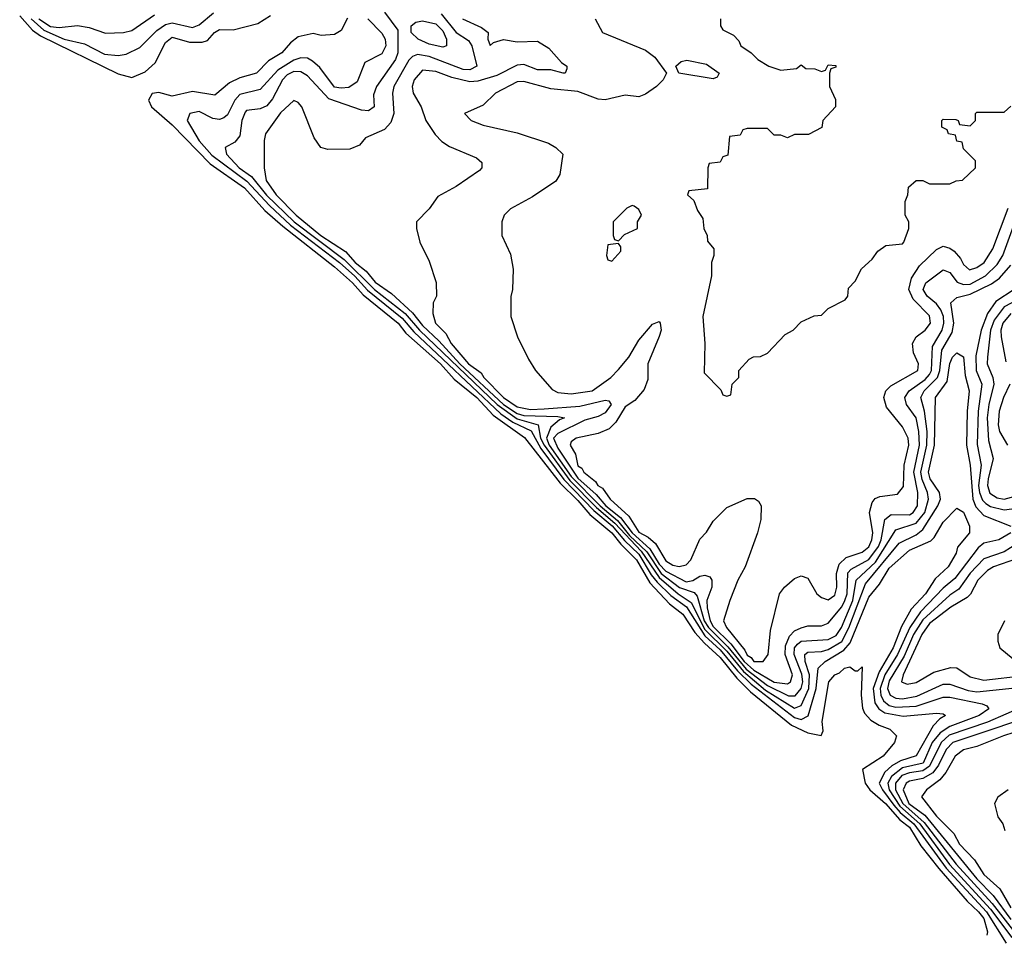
# Model space of a CAD drawing. Header units: inches. Extents: x 2601682 to 2755810, y 449311 to 584050.
# Tile 5 of 256: x 2644519 to 2647431, y 455836 to 458568. Entities that reach past the tile are written whole.
import ezdxf

# ---------------------------------------------------------------- set-up
doc = ezdxf.new("R2010")
doc.units = ezdxf.units.IN
doc.header["$MEASUREMENT"] = 0
doc.layers.add('C6445', color=7, linetype='Continuous')

msp = doc.modelspace()

# ---------------------------------------------------------------- linework, layer by layer
at = {"layer": 'C6445', "color": 2}
for points, elevation in [([(2644552.3, 458570), (2644590, 458536.4), (2644650, 458510.1), (2644710, 458496.5), (2644770, 458466.2), (2644810, 458461.8), (2644833.9, 458466.1), (2644874.6, 458485.4), (2644924.7, 458535.3), (2644950, 458553.8), (2644970, 458558.5), (2645030, 458544.2), (2645050, 458552.6), (2645092.2, 458587.8)], 6), ([(2645597.4, 458590), (2645637.2, 458537.2), (2645637.5, 458470), (2645630, 458449.7), (2645574.3, 458370), (2645565.3, 458345.3), (2645566.8, 458310), (2645550, 458298), (2645530, 458300.5), (2645433.5, 458333.5), (2645370, 458402), (2645350, 458413.8), (2645330, 458414.2), (2645310, 458405.1), (2645295.8, 458390), (2645266.1, 458333.9), (2645250, 458313), (2645230, 458304), (2645190, 458299.6), (2645185.6, 458294.4), (2645176, 458270), (2645170, 458224), (2645154.9, 458205.1), (2645126.8, 458190), (2645130.5, 458170), (2645168.4, 458130), (2645204.1, 458104.1), (2645249.2, 458049.2), (2645330.1, 457970), (2645478.3, 457858.3), (2645568.4, 457770), (2645658.4, 457698.4), (2645700.9, 457650), (2645930.6, 457430), (2645990, 457387.2), (2646052.3, 457370), (2646059.5, 457330), (2646069.7, 457310), (2646145.5, 457205.5), (2646224.8, 457124.8), (2646278.7, 457078.7), (2646356.4, 456996.4), (2646410, 456917.7), (2646466, 456870), (2646504.4, 456844.4), (2646544.8, 456764.8), (2646610, 456700.1), (2646659.8, 456639.8), (2646724.9, 456584.9), (2646810, 456531.8), (2646830, 456539.6), (2646853.1, 456590), (2646854.2, 456630), (2646842.3, 456670), (2646841.1, 456690), (2646850, 456697.8), (2646890, 456698.9), (2646910, 456705.7), (2646950.7, 456729.3), (2646971.1, 456768.9), (2647020.4, 456899.6), (2647120, 457020), (2647170, 457044.7), (2647190, 457059.7), (2647234, 457130), (2647242, 457150), (2647239.2, 457170), (2647211.6, 457210), (2647206.5, 457230), (2647224.4, 457310), (2647227.6, 457450), (2647261.8, 457498.2), (2647270, 457551), (2647277.6, 457570), (2647290, 457582.4), (2647310, 457570.6), (2647315.1, 457515.1), (2647327.2, 457470), (2647320.7, 457410), (2647318.9, 457310), (2647330.2, 457250), (2647337.5, 457150), (2647346.8, 457126.8), (2647370, 457102), (2647450.2, 457070.2)], 10), ([(2645765.2, 458585.2), (2645810, 458530.2), (2645846.5, 458506.5), (2645856.2, 458490), (2645870.4, 458430), (2645850, 458419.2), (2645830, 458420.7), (2645730, 458459), (2645695.2, 458464.7), (2645681, 458459), (2645670, 458447.8), (2645625.5, 458370), (2645621.5, 458350), (2645625.2, 458290), (2645616.5, 458263.5), (2645597.3, 458242.7), (2645542, 458218), (2645523.6, 458196.4), (2645495.3, 458184.7), (2645430, 458184), (2645409.4, 458189.4), (2645390, 458218), (2645353.2, 458310), (2645342.7, 458322.7), (2645330, 458329.2), (2645290, 458291.8), (2645246, 458230), (2645241.6, 458210), (2645242, 458130), (2645247.5, 458092.5), (2645276.9, 458050), (2645336.9, 457990), (2645409.4, 457930), (2645482, 457882), (2645511.3, 457850), (2645543.7, 457823.7), (2645570, 457791.2), (2645618.2, 457758.2), (2645680.9, 457700.9), (2645710, 457663.1), (2645758.4, 457618.4), (2645821, 457550), (2645950, 457429.7), (2645990, 457402.8), (2646010, 457397.6), (2646110, 457394.5), (2646130.4, 457390), (2646115.8, 457384.2), (2646090, 457362.8), (2646076.5, 457330), (2646085.1, 457310), (2646150, 457217), (2646235.7, 457130), (2646286.5, 457086.5), (2646322.8, 457042.8), (2646373.7, 456993.7), (2646415.7, 456930), (2646470, 456888.5), (2646513.9, 456873.9), (2646522.7, 456862.7), (2646543.4, 456790), (2646555.7, 456770), (2646613.3, 456713.3), (2646667.1, 456647.1), (2646730, 456598.5), (2646792.2, 456567.8), (2646811.9, 456568), (2646829.8, 456590), (2646834.8, 456610), (2646832, 456632), (2646809.2, 456690), (2646810.7, 456710), (2646818.8, 456721.2), (2646830, 456730.2), (2646910, 456735), (2646933.6, 456746.4), (2646949, 456770), (2646983.1, 456850), (2646992.3, 456910), (2647050, 456964), (2647110, 457059), (2647170, 457078.5), (2647195.7, 457110), (2647206.4, 457150), (2647204.1, 457170), (2647187.9, 457207.9), (2647184.3, 457230), (2647201.7, 457310), (2647203, 457350), (2647194.9, 457410), (2647183.5, 457450), (2647194.2, 457470), (2647233.4, 457510), (2647240.2, 457530), (2647245.6, 457590), (2647276.9, 457643.1), (2647281.4, 457670), (2647272.8, 457730), (2647290, 457746), (2647330, 457755.8), (2647393.2, 457786.8), (2647416.4, 457803.6), (2647450, 457841.3)], 14), ([(2644518.8, 458578.8), (2644557.1, 458537.1), (2644580, 458520), (2644810, 458407.2), (2644850, 458396.3), (2644890, 458413.4), (2644919.7, 458440.3), (2644950, 458500.7), (2644970, 458516.5), (2645020.9, 458500.9), (2645058.9, 458501.1), (2645074.2, 458505.8), (2645095.3, 458530), (2645110, 458538.8), (2645150, 458537.3), (2645223.1, 458556.9), (2645260.1, 458579.9)], 2), ([(2644575.8, 458570), (2644610, 458547.4), (2644635.7, 458544.3), (2644690, 458550.4), (2644724.4, 458544.4), (2644772.5, 458527.5), (2644826, 458530), (2644850, 458536), (2644917.5, 458582.5)], 10), ([(2645488.1, 458571.9), (2645470, 458535.3), (2645450, 458524), (2645410, 458521.2), (2645386.6, 458526.6), (2645342.6, 458517.4), (2645320.2, 458499.7), (2645294.4, 458470), (2645254.3, 458445.7), (2645218.8, 458410), (2645170, 458396.2), (2645139.2, 458380.8), (2645095.5, 458344.5), (2645030, 458355.1), (2644970, 458342), (2644930, 458352.3), (2644910.6, 458349.4), (2644899.3, 458330), (2644908.5, 458310), (2644970, 458256.9), (2645081.7, 458141.7), (2645183.2, 458070), (2645243.9, 458003.9), (2645296.7, 457956.7), (2645450, 457837.1), (2645503.2, 457790), (2645534.2, 457754.2), (2645637.8, 457670), (2645660.6, 457640.6), (2645763.2, 457550), (2645804.2, 457504.2), (2645870.7, 457450), (2645918.7, 457398.7), (2646012.1, 457332.1), (2646116.9, 457196.9), (2646170, 457145.8), (2646204.8, 457104.8), (2646270, 457050.7), (2646296.5, 457016.5), (2646343, 456970), (2646382.2, 456902.2), (2646440.6, 456840.6), (2646479.7, 456810), (2646515.8, 456755.8), (2646543.7, 456723.7), (2646590, 456681.8), (2646640.1, 456620.1), (2646680.2, 456580.2), (2646801.6, 456481.6), (2646850, 456458.6), (2646889.2, 456450.8), (2646895.5, 456464.5), (2646892.5, 456492.5), (2646912.3, 456610), (2646930, 456630.6), (2646943.7, 456636.3), (2646958, 456650), (2646974.4, 456654.4), (2646990, 456642), (2646998, 456642), (2647010, 456654), (2647007.7, 456570), (2647011.5, 456531.5), (2647017.4, 456517.4), (2647036.3, 456496.3), (2647061.1, 456481.1), (2647092, 456470), (2647112, 456450), (2647106, 456430), (2647073, 456390), (2647011, 456350), (2647018.9, 456310), (2647033.6, 456290), (2647079.8, 456250), (2647121.7, 456201.7), (2647150, 456179.8), (2647184.4, 456124.4), (2647237.4, 456057.4), (2647321.1, 455961.1), (2647354.3, 455930), (2647370.1, 455910), (2647381.2, 455870), (2647379.6, 455860.4)], 2), ([(2645548.9, 458570), (2645590, 458528.2), (2645599.6, 458510), (2645601.5, 458490), (2645590, 458466.3), (2645539.1, 458440.9), (2645516.5, 458383.5), (2645492.4, 458367.6), (2645470, 458365.1), (2645450, 458368.6), (2645406.6, 458426.6), (2645384.8, 458444.8), (2645370, 458454.3), (2645350, 458454.7), (2645330, 458448.2), (2645282, 458418), (2645230, 458361), (2645170, 458346), (2645154.9, 458330), (2645133.9, 458286.2), (2645122.8, 458277.2), (2645110, 458272.2), (2645090, 458275.4), (2645050, 458295.8), (2645022, 458290), (2645014.4, 458270), (2645049.6, 458209.6), (2645087.1, 458167.1), (2645190.1, 458090.1), (2645257.8, 458017.8), (2645320.1, 457960.1), (2645464.5, 457850), (2645510, 457808.9), (2645547.4, 457767.4), (2645650, 457685.5), (2645684.5, 457644.5), (2645942.2, 457402.2), (2645977.3, 457377.3), (2646032, 457352), (2646059.9, 457299.9), (2646128.2, 457208.2), (2646216.4, 457116.4), (2646271.2, 457071.2), (2646307.3, 457027.3), (2646350, 456986.9), (2646386, 456926), (2646404.3, 456904.3), (2646444.8, 456864.8), (2646491, 456831), (2646545.2, 456745.2), (2646590, 456704.7), (2646641.7, 456641.7), (2646682.3, 456602.3), (2646810, 456504.3), (2646830, 456497.8), (2646851.1, 456508.9), (2646874.7, 456590), (2646880.3, 456650), (2646901.3, 456670), (2646956.5, 456703.5), (2646975, 456725), (2647030, 456860.4), (2647061.5, 456898.5), (2647090, 456946), (2647150, 456999.1), (2647213.3, 457026.7), (2647223.7, 457036.3), (2647250, 457082), (2647290, 457122.8), (2647310, 457111), (2647328, 457070), (2647327.7, 457050), (2647292.1, 457007.9), (2647288.2, 456990), (2647264.9, 456950), (2647226, 456914), (2647197.3, 456870), (2647155.3, 456824.7), (2647127, 456773), (2647102.6, 456710), (2647060.5, 456639.5), (2647042.5, 456590), (2647047.9, 456547.9), (2647060.2, 456530), (2647077.9, 456517.9), (2647131.5, 456508.5), (2647230, 456517), (2647250, 456515.5), (2647257.3, 456510), (2647239.9, 456500.1), (2647220.9, 456479.1), (2647170, 456391.3), (2647123.5, 456376.5), (2647098.5, 456361.5), (2647077.9, 456342.1), (2647061, 456310), (2647070.1, 456290), (2647104.5, 456244.5), (2647123, 456223), (2647163.6, 456190), (2647259.1, 456059.1), (2647378, 455930), (2647436.5, 455836.5)], 6), ([(2645828.5, 458570), (2645884.9, 458544.9), (2645904, 458530), (2645903.8, 458510), (2645910, 458491.3), (2645920.1, 458499.9), (2645950, 458508.8), (2645990, 458502), (2646050, 458504.2), (2646083.4, 458483.4), (2646121.4, 458441.4), (2646137.3, 458430), (2646137.3, 458422.7), (2646132, 458410), (2646126, 458410), (2646090, 458419.7), (2646050, 458419.8), (2646010, 458434.7), (2645990, 458433.3), (2645930, 458402.9), (2645873.9, 458386.2), (2645850, 458384.4), (2645796.9, 458396.9), (2645750, 458414.5), (2645710, 458418), (2645685.3, 458390), (2645679.3, 458370), (2645683, 458350), (2645706, 458310), (2645720.4, 458270), (2645747.7, 458227.7), (2645767.4, 458207.4), (2645790, 458192.7), (2645870, 458158.8), (2645885.4, 458145.4), (2645886, 458130), (2645878.5, 458121.5), (2645810, 458074), (2645755.3, 458044.7), (2645730, 458008), (2645692, 457970), (2645692, 457950), (2645702, 457910), (2645730, 457854), (2645750.9, 457790.9), (2645751.3, 457750), (2645742, 457730), (2645741, 457699), (2645748.4, 457670), (2645779.4, 457639.4), (2645795.3, 457610), (2645846.3, 457550), (2645883.5, 457523.5), (2645891.3, 457510), (2645950, 457450.2), (2645990, 457423.3), (2646030, 457415.3), (2646070, 457416.8), (2646175, 457425), (2646250, 457442.6), (2646261, 457441), (2646268.2, 457430), (2646250, 457405.4), (2646230, 457394.3), (2646190, 457383.1), (2646110, 457344), (2646097.6, 457330), (2646110, 457300.2), (2646170, 457212), (2646223.4, 457163.4), (2646252.7, 457130), (2646296.1, 457096.1), (2646330.1, 457050), (2646382.9, 457002.9), (2646410, 456957.6), (2646430, 456936.6), (2646490, 456905.3), (2646510, 456909.3), (2646530, 456922), (2646545.3, 456925.3), (2646560, 456920), (2646566, 456910), (2646565.4, 456890), (2646551.1, 456850), (2646551.9, 456828.1), (2646560.6, 456790), (2646570, 456773.7), (2646622.2, 456722.2), (2646661.9, 456670), (2646690, 456643.7), (2646750, 456609), (2646790, 456603.9), (2646798.9, 456610), (2646804.1, 456630), (2646782.9, 456690), (2646784.1, 456715.9), (2646795.4, 456744.6), (2646810, 456760.3), (2646830, 456769), (2646850, 456774.8), (2646890, 456775.5), (2646910, 456783), (2646950, 456831.6), (2646959.5, 456850), (2646965.7, 456870), (2646968.3, 456931.7), (2646977.6, 456942.4), (2647030, 456971.8), (2647059, 457010), (2647066.9, 457030), (2647077.4, 457090), (2647096, 457104), (2647150, 457103.5), (2647161.3, 457110), (2647174.5, 457130), (2647175, 457170), (2647163, 457230), (2647179.6, 457310), (2647178.5, 457350), (2647169.8, 457390), (2647142, 457430), (2647136.4, 457450), (2647149.7, 457470), (2647196.6, 457503.4), (2647210, 457518.3), (2647215.5, 457530), (2647218.4, 457601.6), (2647247.2, 457650), (2647252, 457670), (2647250.6, 457690), (2647242.9, 457710), (2647230, 457727.4), (2647203.1, 457750), (2647191.2, 457770), (2647198.7, 457790), (2647250, 457828.4), (2647270, 457820.4), (2647291.8, 457791.8), (2647310, 457784.3), (2647330, 457785.9), (2647375.3, 457810), (2647410, 457843.6), (2647426.3, 457870), (2647469.9, 457990.1)], 18), ([(2646221, 458570), (2646242, 458530), (2646370, 458478), (2646397.3, 458457.3), (2646432, 458410), (2646422, 458390), (2646402, 458370), (2646370, 458347.6), (2646350, 458339.5), (2646310, 458344.2), (2646250, 458331.1), (2646230, 458332.6), (2646170, 458355.1), (2646090, 458363.6), (2646010, 458384.5), (2645990, 458383.7), (2645926, 458350), (2645890, 458315.3), (2645834, 458290), (2645854, 458270), (2645890, 458256), (2645990, 458233.4), (2646082.5, 458202.5), (2646104.7, 458190), (2646124.7, 458170), (2646116, 458110), (2646104.7, 458090), (2646035.9, 458044.1), (2645970, 458008.7), (2645951.3, 457990), (2645944.7, 457970), (2645944.7, 457930), (2645970, 457874), (2645978, 457830), (2645976, 457770), (2645970.9, 457749.1), (2645971, 457690), (2645991, 457630), (2646023.5, 457563.5), (2646044.7, 457530), (2646093.7, 457473.7), (2646110, 457465.5), (2646150, 457461.1), (2646211.8, 457470), (2646267.6, 457510), (2646290, 457533.4), (2646320.5, 457570), (2646350, 457620.4), (2646390, 457667.3), (2646410, 457674.8), (2646412.7, 457670), (2646415.8, 457650), (2646410.4, 457630.4), (2646376.1, 457550), (2646376.2, 457503.8), (2646366.2, 457473.8), (2646338.4, 457441.6), (2646310, 457422.4), (2646282, 457378), (2646262.6, 457357.4), (2646230, 457344.5), (2646164.7, 457330), (2646150, 457319), (2646146.4, 457310), (2646162.8, 457282.8), (2646170, 457248.7), (2646181.7, 457241.7), (2646187.2, 457230), (2646221.7, 457201.7), (2646228.9, 457190), (2646242.7, 457182.8), (2646265.5, 457150), (2646320, 457100), (2646350, 457052.6), (2646377.6, 457037.6), (2646398.8, 457018.8), (2646430, 456967.9), (2646450, 456954.9), (2646469.2, 456950.8), (2646490, 456956), (2646504, 456970), (2646530, 457032), (2646550, 457052), (2646570, 457084.7), (2646610, 457124.7), (2646670, 457152), (2646691.6, 457151.6), (2646703.6, 457143.6), (2646711.3, 457130), (2646711, 457090), (2646701, 457050), (2646664.9, 456950), (2646642.8, 456910), (2646618.8, 456850), (2646600.7, 456790), (2646608.9, 456770), (2646663.4, 456703.3), (2646670, 456688.4), (2646681.7, 456681.7), (2646690, 456669.4), (2646717.2, 456670), (2646732, 456690), (2646738.9, 456761.1), (2646766, 456870), (2646781.2, 456890), (2646810, 456914.8), (2646830, 456922.8), (2646850, 456916), (2646876.4, 456870), (2646890, 456858.7), (2646910, 456852.2), (2646930, 456866.4), (2646935.3, 456890), (2646934.4, 456930), (2646942.2, 456957.8), (2646962.9, 456977.1), (2647010, 456992.8), (2647030, 457009.1), (2647039.4, 457030), (2647042, 457050), (2647032.3, 457110), (2647040.3, 457139.7), (2647048.6, 457151.4), (2647062.5, 457157.5), (2647114.9, 457165.1), (2647132.9, 457187.1), (2647134.4, 457250), (2647148.2, 457310), (2647146.3, 457330), (2647130, 457363.7), (2647082.3, 457422.3), (2647074.5, 457450), (2647080.9, 457470), (2647095.4, 457484.6), (2647175.1, 457530), (2647176.9, 457550), (2647162.7, 457582.7), (2647159.6, 457610), (2647169.7, 457630.3), (2647197, 457650), (2647212.4, 457670), (2647210, 457691.6), (2647161.5, 457741.5), (2647148.7, 457770), (2647156.6, 457803.4), (2647179.8, 457840.2), (2647230, 457888.2), (2647250, 457898.4), (2647270, 457892.2), (2647282.7, 457882.8), (2647301.5, 457861.5), (2647310, 457844), (2647328.1, 457828.1), (2647350, 457834.4), (2647371.1, 457850), (2647396.8, 457890), (2647442.7, 458010)], 22), ([(2646591, 458570), (2646591.3, 458550), (2646598, 458538), (2646630, 458522), (2646645.4, 458505.4), (2646652, 458490), (2646682, 458470), (2646702, 458450), (2646734, 458430), (2646770, 458418), (2646816.4, 458423.6), (2646830, 458434), (2646843.6, 458423.6), (2646870, 458422), (2646890, 458414), (2646902, 458418), (2646910, 458434), (2646932.7, 458432.7), (2646932.7, 458427.3), (2646918, 458422), (2646914, 458410), (2646914, 458370), (2646931.6, 458331.6), (2646932, 458310), (2646894, 458270), (2646891.1, 458248.9), (2646851.6, 458228.4), (2646810, 458228), (2646790, 458218), (2646770, 458226), (2646750, 458226), (2646730, 458246), (2646670, 458246), (2646658, 458242), (2646650, 458226), (2646618, 458222), (2646612.7, 458167.3), (2646598, 458162), (2646590, 458146), (2646558, 458142), (2646554, 458130), (2646552.7, 458067.3), (2646498, 458062), (2646494, 458050), (2646512.7, 458032.7), (2646523.6, 458003.6), (2646539.6, 457979.6), (2646542, 457950), (2646552, 457930), (2646552.7, 457912.7), (2646572, 457890), (2646572, 457870), (2646564.7, 457850), (2646564.7, 457810), (2646538.8, 457690), (2646544.7, 457610), (2646543.6, 457523.6), (2646592.7, 457472.7), (2646598, 457458), (2646610, 457454), (2646622, 457458), (2646626, 457490), (2646646, 457510), (2646646, 457530), (2646676.4, 457563.6), (2646688.9, 457571.1), (2646710, 457572), (2646730, 457582), (2646783.1, 457636.9), (2646806, 457650), (2646830, 457674), (2646868.4, 457691.6), (2646890, 457694), (2646910, 457714), (2646960.4, 457739.6), (2646968, 457750), (2646970, 457774), (2646990, 457794), (2647008.9, 457831.1), (2647040.4, 457859.6), (2647056.4, 457883.6), (2647080.4, 457899.6), (2647130, 457904.7), (2647134, 457910), (2647148.7, 457950), (2647148, 457970), (2647138, 457990), (2647138, 458030), (2647146, 458050), (2647147.3, 458072.7), (2647170, 458092), (2647190, 458092), (2647210, 458082), (2647270, 458082), (2647288.4, 458091.6), (2647307.3, 458092.7), (2647346, 458130), (2647346, 458150), (2647310, 458186), (2647306, 458206), (2647290, 458208), (2647286, 458226), (2647266, 458230), (2647262, 458242), (2647246, 458250), (2647246, 458270), (2647250, 458274), (2647287.3, 458272.7), (2647294, 458270), (2647298, 458258), (2647330, 458254), (2647346, 458270), (2647346, 458290), (2647350, 458294), (2647430, 458294), (2647450, 458312)], 26), ([(2647459.5, 457770), (2647405.5, 457734.5), (2647381.5, 457698.5), (2647362.7, 457650), (2647346.6, 457573.4), (2647347.8, 457530), (2647364.7, 457490), (2647353.7, 457410), (2647351, 457311), (2647362.2, 457250), (2647354.8, 457190), (2647357.4, 457170), (2647366.6, 457146.6), (2647376.6, 457136.6), (2647390, 457127.8), (2647430, 457118.2), (2647475.6, 457124.5)], 14), ([(2647490.1, 457749.9), (2647430, 457719), (2647400.9, 457679.1), (2647390.1, 457650), (2647380.7, 457570), (2647379.7, 457550), (2647397.2, 457510), (2647400.2, 457490), (2647385.1, 457430), (2647380.5, 457390), (2647383.8, 457323.8), (2647398.2, 457270), (2647383.2, 457210), (2647381.4, 457190), (2647388, 457168), (2647410, 457153.6), (2647430, 457150.2), (2647470, 457160.2)], 18), ([(2647450, 457698.8), (2647426.8, 457670), (2647420.2, 457650), (2647421.1, 457630), (2647435.6, 457555.6)], 22), ([(2647447.2, 457490), (2647428, 457450), (2647415.2, 457410), (2647412.9, 457370), (2647416.9, 457350), (2647440.3, 457310)], 22), ([(2647450.3, 457050), (2647414.8, 457030), (2647370, 457019.7), (2647353.6, 457006.4), (2647284.6, 456915.4), (2647250, 456886.8), (2647183, 456817), (2647151.8, 456770), (2647115.4, 456690), (2647077.5, 456630), (2647063.3, 456590), (2647065.2, 456570), (2647073.5, 456553.5), (2647090, 456540.1), (2647110, 456534.4), (2647170, 456538.1), (2647250, 456564.7), (2647270, 456564.7), (2647364.9, 456544.9), (2647378.7, 456538.7), (2647384.9, 456530), (2647356.4, 456510), (2647270, 456477.2), (2647241.3, 456458.7), (2647217.9, 456430), (2647190.4, 456369.6), (2647130, 456355.3), (2647097.2, 456330), (2647086.7, 456310), (2647090.6, 456290), (2647122.3, 456242.3), (2647180.7, 456190), (2647269.1, 456069.1), (2647390, 455937.7), (2647453.3, 455853.3)], 10), ([(2647486.5, 457030), (2647430, 456994.4), (2647370, 456973.1), (2647330, 456930.9), (2647296.3, 456883.7), (2647270, 456866.2), (2647190, 456792.9), (2647162.7, 456750), (2647134.5, 456685.5), (2647090, 456612.9), (2647085.4, 456590), (2647093.1, 456570), (2647110, 456560.9), (2647130, 456559.4), (2647172.6, 456567.4), (2647250, 456603.2), (2647270, 456603.2), (2647324.3, 456584.3), (2647350, 456580.5), (2647510, 456597.1)], 14), ([(2647467.1, 456972.9), (2647399.3, 456950), (2647380.9, 456939.1), (2647352.6, 456910), (2647331.1, 456868.9), (2647321.3, 456858.7), (2647272.2, 456830), (2647210, 456782.2), (2647186.9, 456750), (2647131.8, 456630), (2647127, 456610), (2647143.1, 456603.1), (2647170, 456607.9), (2647222.2, 456637.8), (2647272.5, 456652.5), (2647290, 456650.6), (2647330, 456624.9), (2647370, 456614.3), (2647490, 456628.6)], 18), ([(2647431.3, 456790), (2647411.3, 456750), (2647411.3, 456730), (2647418, 456710), (2647457.3, 456677.3)], 22), ([(2647490, 456537.6), (2647381.3, 456490), (2647268.2, 456451.8), (2647243.7, 456430), (2647210, 456360.6), (2647190, 456346.2), (2647150, 456340.6), (2647127.8, 456332.2), (2647109, 456310), (2647109.2, 456290), (2647130.5, 456250), (2647194.1, 456194.1), (2647288.6, 456070), (2647394.6, 455954.6), (2647464.6, 455864.6)], 14), ([(2647570, 456527.4), (2647278.3, 456430), (2647259, 456410), (2647236.6, 456363.4), (2647219.4, 456340.6), (2647190, 456324.1), (2647150, 456316), (2647140.8, 456310), (2647132.1, 456290), (2647148.7, 456250), (2647195.7, 456215.7), (2647350, 456027.3), (2647397.7, 455977.7), (2647450, 455907)], 18), ([(2647581.2, 456498.8), (2647428, 456450), (2647350, 456418.2), (2647310, 456408.2), (2647285.2, 456390), (2647258, 456342), (2647240.2, 456319.8), (2647200.5, 456290), (2647186, 456270), (2647230, 456212.7), (2647281.3, 456161.3), (2647298.6, 456130), (2647342.8, 456082.8), (2647370, 456040.3), (2647418, 455998), (2647450, 455941.5)], 22), ([(2647442, 456290), (2647411.6, 456268.4), (2647402, 456250), (2647411.3, 456210), (2647426, 456190), (2647432, 456170)], 26)]:
    msp.add_lwpolyline(points, dxfattribs=dict(at, elevation=elevation))
for points, elevation in [([(2645770, 458486.6), (2645730, 458495), (2645697.6, 458510), (2645676.9, 458530), (2645676.2, 458550), (2645690, 458560.3), (2645710, 458564.7), (2645750, 458555.6), (2645770, 458534.6), (2645780.9, 458510), (2645781, 458490)], 10), ([(2646570, 458392.7), (2646468, 458410), (2646459, 458430), (2646475.5, 458444.5), (2646492.1, 458447.9), (2646550, 458436.5), (2646587.3, 458410), (2646582, 458398)], 22), ([(2646330, 458018), (2646314, 458010), (2646274, 457970), (2646274, 457930), (2646278, 457918), (2646290, 457914), (2646307.3, 457932.7), (2646346, 457950), (2646346, 457970), (2646358, 457990), (2646350, 458006), (2646336.4, 458016.4)], 26), ([(2646290, 457906), (2646258, 457902), (2646254, 457870), (2646258, 457858), (2646270, 457854), (2646296.4, 457883.6), (2646296.4, 457896.4)], 26)]:
    msp.add_lwpolyline(points, close=True, dxfattribs=dict(at, elevation=elevation))

doc.saveas('drawing.dxf')
